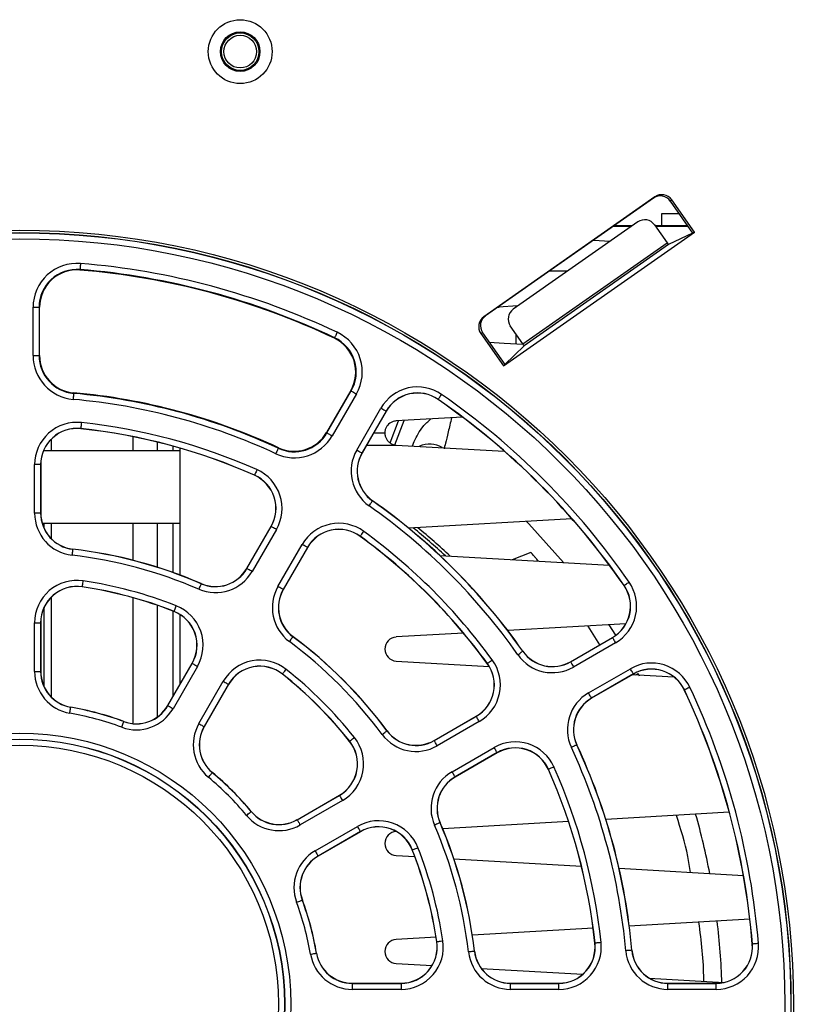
# Paper-space layout 'Sheet1' of a CAD drawing. Header units: millimetres. Extents: x -7 to 413, y -20 to 277.
# Tile 10 of 105: x 79 to 92, y 43 to 60. Entities that reach past the tile are written whole.
import ezdxf

# ---------------------------------------------------------------- set-up
doc = ezdxf.new("R2010")
doc.units = ezdxf.units.MM

psp = doc.layouts.new('Sheet1')

# ---------------------------------------------------------------- linework, layer by layer
at = {"color": 7, "linetype": 'Continuous', "lineweight": 25}
for p, q in [((89.739, 56.8), (86.9, 54.812)), ((89.717, 56.778), (86.929, 54.826)), ((89.717, 56.778), (89.739, 56.8)), ((90.018, 56.751), (89.995, 56.729)), ((89.995, 56.729), (90.366, 56.199)), ((90.395, 56.213), (90.018, 56.751)), ((89.856, 56.524), (90.139, 56.524)), ((89.856, 56.317), (89.856, 56.524)), ((89.455, 56.384), (87.389, 54.936)), ((87.228, 53.995), (90.395, 56.213)), ((89.05, 56.311), (89.352, 56.311)), ((89.361, 56.317), (89.059, 56.317)), ((89.734, 56.335), (89.941, 56.039)), ((89.856, 56.317), (89.746, 56.317)), ((89.751, 56.311), (90.288, 56.311)), ((90.284, 56.317), (89.856, 56.317)), ((90.366, 56.199), (89.966, 56.008)), ((90.395, 56.213), (90.366, 56.199)), ((87.546, 54.363), (89.941, 56.039)), ((88.72, 56.08), (88.999, 56.064)), ((89.966, 56.008), (87.567, 54.329)), ((89.964, 56.009), (89.967, 56.009)), ((80.198, 55.595), (80.198, 55.586)), ((79.419, 54.166), (79.419, 54.969)), ((79.419, 54.969), (79.519, 54.969)), ((79.519, 54.969), (79.519, 54.166)), ((79.519, 54.969), (79.528, 54.969)), ((79.528, 54.166), (79.528, 54.969)), ((87.132, 54.968), (87.157, 54.968)), ((87.466, 54.991), (87.137, 54.972)), ((87.157, 54.973), (87.157, 54.968)), ((87.437, 54.97), (87.437, 54.989)), ((86.9, 54.812), (86.929, 54.826)), ((86.879, 54.547), (86.851, 54.534)), ((86.879, 54.547), (87.25, 54.018)), ((87.546, 54.363), (87.339, 54.658)), ((84.423, 54.463), (84.419, 54.455)), ((86.851, 54.534), (87.228, 53.995)), ((87.437, 54.362), (87.437, 54.518)), ((87.25, 54.018), (87.567, 54.329)), ((79.419, 54.166), (79.519, 54.166)), ((79.519, 54.166), (79.528, 54.166)), ((87.228, 53.995), (87.25, 54.018)), ((84.691, 53.586), (84.289, 52.89)), ((84.297, 52.886), (84.698, 53.581)), ((84.698, 53.581), (84.691, 53.586)), ((80.092, 53.541), (80.092, 53.55)), ((84.785, 53.531), (84.383, 52.836)), ((86.143, 53.44), (86.142, 53.438)), ((84.79, 52.601), (85.192, 53.296)), ((85.278, 53.246), (84.877, 52.551)), ((85.28, 53.245), (84.879, 52.55)), ((85.278, 53.246), (85.28, 53.245)), ((85.343, 52.719), (85.485, 53.086)), ((85.422, 52.689), (85.578, 53.091)), ((86.545, 53.146), (85.446, 53.083)), ((80.21, 52.957), (80.21, 52.954)), ((81.077, 52.822), (81.077, 52.588)), ((84.297, 52.886), (84.289, 52.89)), ((85.072, 52.884), (85.257, 52.884)), ((81.857, 52.588), (79.593, 52.588)), ((81.477, 52.733), (81.477, 52.588)), ((81.737, 52.666), (81.737, 52.588)), ((81.857, 52.632), (81.857, 50.527)), ((83.488, 52.631), (83.492, 52.639)), ((85.446, 52.684), (87.24, 52.581)), ((85.715, 52.669), (85.742, 52.74)), ((84.877, 52.551), (84.879, 52.55)), ((79.444, 51.553), (79.444, 52.358)), ((79.544, 52.358), (79.444, 52.358)), ((79.544, 52.358), (79.544, 51.553)), ((79.544, 52.358), (79.547, 52.358)), ((79.547, 52.358), (79.547, 51.553)), ((83.093, 52.184), (83.092, 52.182)), ((85.053, 51.757), (85.054, 51.759)), ((79.544, 51.553), (79.444, 51.553)), ((79.544, 51.553), (79.547, 51.553)), ((88.363, 51.459), (85.654, 51.304)), ((79.57, 51.388), (81.857, 51.388)), ((79.597, 51.388), (79.597, 51.313)), ((81.077, 51.388), (81.077, 50.772)), ((81.477, 51.388), (81.477, 50.658)), ((81.737, 51.388), (81.737, 50.571)), ((82.966, 50.637), (83.369, 51.334)), ((82.968, 50.635), (83.371, 51.332)), ((83.457, 51.282), (83.055, 50.585)), ((83.371, 51.332), (83.369, 51.334)), ((84.849, 51.171), (84.848, 51.169)), ((80.077, 50.954), (80.077, 50.957)), ((83.484, 50.338), (83.886, 51.035)), ((83.973, 50.985), (83.57, 50.288)), ((83.975, 50.984), (83.572, 50.287)), ((83.973, 50.985), (83.975, 50.984)), ((86.171, 50.851), (88.985, 50.69)), ((87.679, 50.903), (87.37, 50.782)), ((82.968, 50.635), (82.966, 50.637)), ((80.236, 50.333), (80.236, 50.33)), ((82.208, 50.383), (82.209, 50.386)), ((89.229, 50.354), (89.227, 50.353)), ((81.077, 50.151), (81.077, 48.076)), ((83.57, 50.288), (83.572, 50.287)), ((79.597, 49.977), (79.597, 48.687)), ((81.477, 50.026), (81.477, 48.17)), ((81.737, 49.931), (81.737, 48.508)), ((81.759, 49.925), (81.758, 49.923)), ((81.857, 49.873), (81.857, 48.715)), ((79.444, 48.927), (79.444, 49.737)), ((79.444, 49.737), (79.544, 49.737)), ((79.544, 49.737), (79.544, 48.927)), ((79.544, 49.737), (79.547, 49.737)), ((79.547, 49.737), (79.547, 48.927)), ((89.258, 49.718), (87.298, 49.606)), ((88.823, 49.37), (88.63, 49.682)), ((89.092, 49.53), (88.981, 49.703)), ((83.732, 49.503), (83.734, 49.505)), ((86.563, 49.564), (85.446, 49.5)), ((88.339, 49.09), (89.034, 49.492)), ((88.34, 49.088), (89.035, 49.489)), ((89.035, 49.489), (89.034, 49.492)), ((89.085, 49.403), (88.39, 49.001)), ((87.545, 49.264), (87.547, 49.265)), ((81.653, 48.362), (82.058, 49.064)), ((81.655, 48.361), (82.06, 49.063)), ((82.147, 49.013), (81.742, 48.311)), ((82.06, 49.063), (82.058, 49.064)), ((85.446, 49.101), (86.988, 49.012)), ((86.96, 49.06), (86.958, 49.059)), ((88.34, 49.088), (88.339, 49.09)), ((79.444, 48.927), (79.544, 48.927)), ((79.544, 48.927), (79.547, 48.927)), ((83.559, 48.885), (83.558, 48.883)), ((88.637, 48.573), (89.333, 48.974)), ((89.383, 48.888), (88.687, 48.486)), ((89.384, 48.885), (88.689, 48.484)), ((89.368, 48.876), (90.056, 48.837)), ((89.383, 48.888), (89.384, 48.885)), ((89.422, 48.873), (89.462, 48.896)), ((89.486, 48.852), (89.462, 48.896)), ((82.171, 48.064), (82.576, 48.765)), ((82.662, 48.715), (82.257, 48.014)), ((82.665, 48.714), (82.259, 48.012)), ((82.662, 48.715), (82.665, 48.714)), ((90.229, 48.623), (90.226, 48.622)), ((81.655, 48.361), (81.653, 48.362)), ((88.687, 48.486), (88.689, 48.484)), ((80.045, 48.333), (80.045, 48.335)), ((86.075, 47.783), (86.773, 48.186)), ((86.077, 47.781), (86.774, 48.184)), ((86.774, 48.184), (86.773, 48.186)), ((80.925, 48.097), (80.926, 48.099)), ((82.257, 48.014), (82.259, 48.012)), ((86.824, 48.097), (86.127, 47.695)), ((85.292, 47.943), (85.294, 47.945)), ((84.674, 47.771), (84.672, 47.769)), ((86.077, 47.781), (86.075, 47.783)), ((88.442, 47.71), (88.445, 47.711)), ((86.374, 47.266), (87.071, 47.668)), ((87.121, 47.582), (86.424, 47.179)), ((87.123, 47.58), (86.425, 47.177)), ((87.121, 47.582), (87.123, 47.58)), ((82.394, 47.249), (82.395, 47.251)), ((87.973, 47.305), (87.971, 47.304)), ((86.424, 47.179), (86.425, 47.177)), ((83.801, 46.47), (84.503, 46.876)), ((83.803, 46.468), (84.504, 46.873)), ((84.504, 46.873), (84.503, 46.876)), ((84.554, 46.787), (83.853, 46.382)), ((83.038, 46.605), (83.04, 46.606)), ((90.974, 46.592), (88.925, 46.474)), ((83.803, 46.468), (83.801, 46.47)), ((86.172, 46.419), (86.175, 46.42)), ((88.306, 46.439), (86.217, 46.319)), ((84.1, 45.953), (84.802, 46.358)), ((84.852, 46.272), (84.15, 45.866)), ((84.853, 46.269), (84.151, 45.864)), ((84.852, 46.272), (84.853, 46.269)), ((85.714, 45.97), (85.711, 45.969)), ((84.15, 45.866), (84.151, 45.864)), ((85.446, 45.876), (85.754, 45.858)), ((86.404, 45.821), (88.519, 45.7)), ((89.144, 45.664), (91.208, 45.546)), ((83.886, 45.136), (83.888, 45.137)), ((91.315, 44.819), (89.314, 44.705)), ((88.713, 44.671), (86.71, 44.556)), ((86.108, 44.521), (85.446, 44.483)), ((86.122, 44.447), (86.119, 44.447)), ((88.746, 44.422), (88.743, 44.421)), ((84.122, 44.256), (84.124, 44.256)), ((86.743, 44.288), (86.746, 44.288)), ((89.355, 44.305), (89.357, 44.305)), ((91.358, 44.407), (91.356, 44.407)), ((85.446, 44.084), (86.041, 44.05)), ((86.858, 44.003), (88.542, 43.907)), ((89.646, 43.844), (90.889, 43.772)), ((84.716, 43.755), (84.716, 43.758)), ((84.716, 43.758), (85.526, 43.758)), ((84.716, 43.755), (85.526, 43.755)), ((84.716, 43.755), (84.716, 43.655)), ((85.526, 43.655), (84.716, 43.655)), ((85.526, 43.755), (85.526, 43.758)), ((85.526, 43.755), (85.526, 43.655)), ((87.342, 43.758), (88.147, 43.758)), ((87.342, 43.755), (87.342, 43.758)), ((87.342, 43.655), (87.342, 43.755)), ((87.342, 43.755), (88.147, 43.755)), ((88.147, 43.655), (87.342, 43.655)), ((88.147, 43.755), (88.147, 43.758)), ((88.147, 43.655), (88.147, 43.755)), ((89.955, 43.758), (90.758, 43.758)), ((89.955, 43.755), (89.955, 43.758)), ((89.955, 43.655), (89.955, 43.755)), ((89.955, 43.755), (90.758, 43.755)), ((90.758, 43.655), (89.955, 43.655)), ((90.758, 43.755), (90.758, 43.758)), ((90.758, 43.655), (90.758, 43.755))]:
    psp.add_line(p, q, dxfattribs=at)
at = {"color": 8, "linetype": 'Continuous', "lineweight": 25}
for p, q in [((87.993, 55.571), (88.295, 55.571)), ((79.717, 52.776), (79.717, 52.588)), ((84.957, 52.684), (85.446, 52.684)), ((79.717, 51.388), (79.717, 51.134)), ((79.717, 50.156), (79.717, 48.508))]:
    psp.add_line(p, q, dxfattribs=at)
at = {"color": 7, "linetype": 'Continuous', "lineweight": 25, "flags": 128}
for points in [[(80.206, 55.694), (80.205, 55.675), (80.203, 55.656), (80.202, 55.639), (80.201, 55.624), (80.2, 55.612), (80.199, 55.603), (80.198, 55.597), (80.198, 55.595)], [(84.466, 54.553), (84.457, 54.535), (84.449, 54.519), (84.442, 54.503), (84.436, 54.49), (84.43, 54.478), (84.426, 54.47), (84.424, 54.465), (84.423, 54.463)], [(86.991, 54.387), (87.237, 54.373), (87.551, 54.355)], [(84.698, 53.581), (84.7, 53.58), (84.705, 53.577), (84.713, 53.573), (84.724, 53.566), (84.737, 53.559), (84.752, 53.55), (84.768, 53.541), (84.785, 53.531)], [(80.092, 53.541), (80.091, 53.539), (80.091, 53.533), (80.09, 53.524), (80.089, 53.511), (80.088, 53.496), (80.086, 53.479), (80.085, 53.461), (80.083, 53.441)], [(86.143, 53.44), (86.144, 53.442), (86.148, 53.447), (86.153, 53.455), (86.16, 53.465), (86.169, 53.477), (86.178, 53.492), (86.189, 53.507), (86.2, 53.523)], [(85.192, 53.296), (85.208, 53.287), (85.225, 53.277), (85.239, 53.269), (85.252, 53.261), (85.263, 53.255), (85.271, 53.25), (85.276, 53.247), (85.278, 53.246)], [(80.221, 53.056), (80.219, 53.037), (80.217, 53.019), (80.215, 53.002), (80.214, 52.987), (80.212, 52.974), (80.211, 52.965), (80.211, 52.959), (80.21, 52.957)], [(84.297, 52.886), (84.299, 52.885), (84.304, 52.882), (84.312, 52.877), (84.323, 52.871), (84.336, 52.863), (84.351, 52.855), (84.367, 52.846), (84.383, 52.836)], [(83.488, 52.631), (83.487, 52.629), (83.485, 52.623), (83.481, 52.615), (83.476, 52.604), (83.469, 52.59), (83.462, 52.574), (83.454, 52.558), (83.446, 52.54)], [(84.79, 52.601), (84.807, 52.591), (84.823, 52.582), (84.838, 52.573), (84.851, 52.566), (84.862, 52.56), (84.87, 52.555), (84.875, 52.552), (84.877, 52.551)], [(83.134, 52.276), (83.126, 52.258), (83.119, 52.241), (83.112, 52.225), (83.106, 52.212), (83.101, 52.2), (83.097, 52.192), (83.094, 52.186), (83.093, 52.184)], [(84.995, 51.675), (85.006, 51.69), (85.017, 51.706), (85.027, 51.72), (85.036, 51.732), (85.043, 51.742), (85.048, 51.75), (85.051, 51.755), (85.053, 51.757)], [(83.457, 51.282), (83.441, 51.292), (83.425, 51.301), (83.41, 51.31), (83.397, 51.317), (83.386, 51.324), (83.378, 51.328), (83.373, 51.331), (83.371, 51.332)], [(88.221, 50.734), (87.646, 51.379), (87.61, 51.416)], [(84.849, 51.171), (84.85, 51.172), (84.854, 51.177), (84.859, 51.185), (84.867, 51.195), (84.876, 51.207), (84.886, 51.221), (84.897, 51.236), (84.908, 51.252)], [(80.077, 50.954), (80.077, 50.952), (80.076, 50.946), (80.075, 50.937), (80.074, 50.925), (80.072, 50.91), (80.07, 50.893), (80.068, 50.874), (80.065, 50.855)], [(83.973, 50.985), (83.971, 50.986), (83.966, 50.989), (83.958, 50.994), (83.947, 51), (83.934, 51.007), (83.919, 51.016), (83.903, 51.025), (83.886, 51.035)], [(83.055, 50.585), (83.038, 50.595), (83.022, 50.604), (83.007, 50.613), (82.994, 50.62), (82.983, 50.627), (82.975, 50.631), (82.97, 50.634), (82.968, 50.635)], [(80.236, 50.333), (80.237, 50.335), (80.237, 50.341), (80.239, 50.35), (80.241, 50.362), (80.243, 50.377), (80.246, 50.394), (80.248, 50.413), (80.251, 50.432)], [(82.208, 50.383), (82.207, 50.381), (82.205, 50.376), (82.201, 50.367), (82.196, 50.356), (82.19, 50.342), (82.183, 50.326), (82.176, 50.309), (82.168, 50.292)], [(83.57, 50.288), (83.568, 50.289), (83.563, 50.292), (83.555, 50.297), (83.544, 50.303), (83.531, 50.31), (83.516, 50.319), (83.5, 50.328), (83.484, 50.338)], [(89.229, 50.354), (89.231, 50.355), (89.236, 50.359), (89.244, 50.364), (89.254, 50.371), (89.266, 50.38), (89.28, 50.39), (89.296, 50.4), (89.312, 50.411)], [(81.759, 49.925), (81.76, 49.927), (81.762, 49.932), (81.766, 49.941), (81.77, 49.953), (81.776, 49.967), (81.782, 49.983), (81.789, 50), (81.796, 50.018)], [(83.673, 49.423), (83.684, 49.438), (83.695, 49.453), (83.705, 49.467), (83.714, 49.479), (83.722, 49.489), (83.727, 49.497), (83.731, 49.501), (83.732, 49.503)], [(89.035, 49.489), (89.036, 49.488), (89.039, 49.482), (89.044, 49.474), (89.05, 49.464), (89.058, 49.45), (89.066, 49.436), (89.076, 49.42), (89.085, 49.403)], [(87.464, 49.206), (87.479, 49.217), (87.495, 49.228), (87.509, 49.238), (87.521, 49.247), (87.531, 49.254), (87.539, 49.259), (87.544, 49.263), (87.545, 49.264)], [(82.06, 49.063), (82.062, 49.062), (82.067, 49.059), (82.076, 49.054), (82.086, 49.048), (82.099, 49.04), (82.114, 49.032), (82.13, 49.023), (82.147, 49.013)], [(86.96, 49.06), (86.961, 49.061), (86.966, 49.065), (86.974, 49.07), (86.984, 49.078), (86.996, 49.087), (87.01, 49.097), (87.025, 49.108), (87.04, 49.119)], [(88.34, 49.088), (88.341, 49.086), (88.344, 49.081), (88.349, 49.073), (88.355, 49.062), (88.362, 49.049), (88.371, 49.034), (88.38, 49.018), (88.39, 49.001)], [(83.559, 48.885), (83.561, 48.887), (83.565, 48.892), (83.57, 48.899), (83.578, 48.909), (83.588, 48.921), (83.598, 48.934), (83.61, 48.948), (83.622, 48.964)], [(89.383, 48.888), (89.382, 48.889), (89.379, 48.895), (89.374, 48.903), (89.368, 48.913), (89.36, 48.926), (89.352, 48.941), (89.342, 48.957), (89.333, 48.974)], [(82.576, 48.765), (82.592, 48.756), (82.609, 48.746), (82.623, 48.738), (82.636, 48.73), (82.647, 48.724), (82.655, 48.719), (82.66, 48.716), (82.662, 48.715)], [(90.319, 48.666), (90.302, 48.658), (90.285, 48.65), (90.269, 48.642), (90.256, 48.636), (90.244, 48.631), (90.236, 48.627), (90.231, 48.624), (90.229, 48.623)], [(88.687, 48.486), (88.686, 48.488), (88.683, 48.493), (88.679, 48.501), (88.672, 48.512), (88.665, 48.525), (88.656, 48.54), (88.647, 48.556), (88.637, 48.573)], [(81.655, 48.361), (81.657, 48.36), (81.662, 48.357), (81.67, 48.352), (81.681, 48.346), (81.694, 48.339), (81.709, 48.33), (81.725, 48.321), (81.742, 48.311)], [(80.028, 48.235), (80.031, 48.254), (80.034, 48.272), (80.037, 48.289), (80.04, 48.304), (80.042, 48.316), (80.043, 48.325), (80.044, 48.331), (80.045, 48.333)], [(86.824, 48.097), (86.814, 48.114), (86.805, 48.13), (86.796, 48.145), (86.789, 48.158), (86.783, 48.169), (86.778, 48.177), (86.775, 48.182), (86.774, 48.184)], [(80.891, 48.003), (80.897, 48.021), (80.904, 48.039), (80.91, 48.055), (80.915, 48.069), (80.919, 48.081), (80.922, 48.09), (80.924, 48.095), (80.925, 48.097)], [(82.171, 48.064), (82.187, 48.054), (82.203, 48.045), (82.218, 48.036), (82.231, 48.029), (82.242, 48.022), (82.25, 48.018), (82.255, 48.015), (82.257, 48.014)], [(85.212, 47.884), (85.227, 47.895), (85.242, 47.906), (85.256, 47.917), (85.268, 47.926), (85.278, 47.933), (85.286, 47.939), (85.29, 47.942), (85.292, 47.943)], [(84.674, 47.771), (84.676, 47.772), (84.681, 47.776), (84.688, 47.781), (84.698, 47.789), (84.709, 47.799), (84.723, 47.809), (84.737, 47.821), (84.752, 47.833)], [(86.127, 47.695), (86.117, 47.711), (86.108, 47.728), (86.099, 47.742), (86.092, 47.755), (86.085, 47.766), (86.081, 47.774), (86.078, 47.779), (86.077, 47.781)], [(88.442, 47.71), (88.44, 47.709), (88.435, 47.707), (88.427, 47.703), (88.415, 47.698), (88.402, 47.691), (88.386, 47.684), (88.369, 47.676), (88.352, 47.668)], [(87.121, 47.582), (87.12, 47.584), (87.117, 47.589), (87.113, 47.597), (87.106, 47.608), (87.099, 47.621), (87.09, 47.636), (87.081, 47.652), (87.071, 47.668)], [(82.33, 47.172), (82.342, 47.187), (82.354, 47.202), (82.365, 47.215), (82.374, 47.226), (82.382, 47.236), (82.388, 47.243), (82.392, 47.248), (82.394, 47.249)], [(86.424, 47.179), (86.423, 47.181), (86.42, 47.186), (86.415, 47.194), (86.409, 47.205), (86.402, 47.218), (86.393, 47.233), (86.384, 47.249), (86.374, 47.266)], [(88.065, 47.345), (88.047, 47.337), (88.03, 47.33), (88.014, 47.323), (88.001, 47.317), (87.989, 47.312), (87.981, 47.308), (87.975, 47.305), (87.973, 47.305)], [(84.504, 46.873), (84.505, 46.872), (84.508, 46.866), (84.513, 46.858), (84.519, 46.848), (84.527, 46.835), (84.535, 46.82), (84.545, 46.804), (84.554, 46.787)], [(82.961, 46.541), (82.976, 46.553), (82.99, 46.565), (83.004, 46.576), (83.015, 46.586), (83.025, 46.594), (83.032, 46.6), (83.037, 46.603), (83.038, 46.605)], [(83.803, 46.468), (83.804, 46.466), (83.807, 46.461), (83.811, 46.453), (83.817, 46.442), (83.825, 46.429), (83.834, 46.415), (83.843, 46.398), (83.853, 46.382)], [(86.172, 46.419), (86.17, 46.418), (86.165, 46.416), (86.156, 46.412), (86.145, 46.407), (86.131, 46.401), (86.115, 46.394), (86.098, 46.387), (86.081, 46.379)], [(84.802, 46.358), (84.811, 46.341), (84.821, 46.325), (84.829, 46.31), (84.837, 46.297), (84.843, 46.287), (84.848, 46.279), (84.851, 46.273), (84.852, 46.272)], [(84.1, 45.953), (84.11, 45.936), (84.119, 45.92), (84.128, 45.905), (84.135, 45.892), (84.141, 45.882), (84.146, 45.873), (84.149, 45.868), (84.15, 45.866)], [(85.714, 45.97), (85.716, 45.971), (85.721, 45.973), (85.73, 45.977), (85.742, 45.981), (85.756, 45.987), (85.772, 45.993), (85.789, 46), (85.807, 46.007)], [(83.792, 45.102), (83.81, 45.108), (83.828, 45.115), (83.844, 45.121), (83.858, 45.126), (83.87, 45.13), (83.878, 45.133), (83.884, 45.136), (83.886, 45.136)], [(86.122, 44.447), (86.124, 44.448), (86.13, 44.449), (86.139, 44.45), (86.151, 44.452), (86.166, 44.454), (86.183, 44.457), (86.202, 44.459), (86.221, 44.462)], [(88.845, 44.432), (88.826, 44.43), (88.807, 44.428), (88.79, 44.426), (88.775, 44.425), (88.763, 44.423), (88.754, 44.422), (88.748, 44.422), (88.746, 44.422)], [(84.023, 44.239), (84.042, 44.242), (84.061, 44.245), (84.078, 44.248), (84.092, 44.251), (84.105, 44.253), (84.114, 44.254), (84.12, 44.255), (84.122, 44.256)], [(86.743, 44.288), (86.741, 44.288), (86.735, 44.287), (86.726, 44.286), (86.714, 44.285), (86.699, 44.283), (86.682, 44.281), (86.663, 44.279), (86.644, 44.277)], [(89.355, 44.305), (89.353, 44.305), (89.347, 44.304), (89.337, 44.303), (89.325, 44.302), (89.31, 44.301), (89.293, 44.299), (89.274, 44.298), (89.255, 44.296)], [(91.458, 44.415), (91.439, 44.414), (91.42, 44.412), (91.403, 44.411), (91.388, 44.41), (91.376, 44.409), (91.366, 44.408), (91.361, 44.407), (91.358, 44.407)]]:
    psp.add_lwpolyline(points, dxfattribs=at)
at = {"color": 7, "linetype": 'Continuous', "lineweight": 25}
for centre, radius in [((82.857, 59.208), 0.53), ((82.857, 59.208), 0.328), ((82.857, 59.208), 0.311), ((82.857, 59.208), 0.271), ((79.197, 43.408), 12.84), ((79.197, 43.408), 12.8), ((79.197, 43.408), 12.796), ((79.197, 43.408), 12.696), ((79.197, 43.408), 4.499), ((79.197, 43.408), 4.399), ((79.197, 43.408), 4.396), ((79.197, 43.408), 4.296)]:
    psp.add_circle(centre, radius, dxfattribs=at)
for centre, radius, start, end in [((80.147, 54.969), 0.728, 85.3024, 180), ((79.197, 43.408), 12.328, 64.6976, 85.3024), ((80.147, 54.969), 0.628, 85.3024, 180), ((80.147, 54.969), 0.619, 85.3024, 180), ((79.197, 43.408), 12.228, 64.6976, 85.3024), ((79.197, 43.408), 12.219, 64.6976, 85.3024), ((84.155, 53.895), 0.728, 330, 64.6976), ((84.155, 53.895), 0.619, 330, 64.6976), ((84.155, 53.895), 0.628, 330, 64.6976), ((80.147, 54.166), 0.728, 180, 264.9536), ((80.147, 54.166), 0.628, 180, 264.9536), ((80.147, 54.166), 0.619, 180, 264.9536), ((85.8, 52.945), 0.702, 55.3024, 150), ((79.197, 43.408), 10.072, 65.0464, 84.9536), ((79.197, 43.408), 10.181, 65.0464, 84.9536), ((79.197, 43.408), 10.172, 65.0464, 84.9536), ((85.8, 52.945), 0.602, 55.3024, 150), ((85.8, 52.945), 0.6, 55.3024, 150), ((79.197, 43.408), 12.2, 34.6976, 55.3024), ((79.197, 43.408), 12.202, 34.6976, 55.3024), ((79.197, 43.408), 12.302, 34.6976, 55.3024), ((80.147, 52.358), 0.702, 83.9408, 180), ((80.147, 52.358), 0.602, 83.9408, 180), ((80.147, 52.358), 0.6, 83.9408, 180), ((79.197, 43.408), 9.602, 66.0592, 83.9408), ((79.197, 43.408), 9.6, 66.0592, 83.9408), ((79.197, 43.408), 9.702, 66.0592, 83.9408), ((83.753, 53.2), 0.728, 245.0464, 330), ((83.753, 53.2), 0.628, 245.0464, 330), ((83.753, 53.2), 0.619, 245.0464, 330), ((85.399, 52.25), 0.702, 150, 234.9536), ((86.001, 52.3), 0.4, 58.3794, 115.0676), ((85.399, 52.25), 0.602, 150, 234.9536), ((85.399, 52.25), 0.6, 150, 234.9536), ((82.849, 51.634), 0.702, 330, 66.0592), ((82.849, 51.634), 0.6, 330, 66.0592), ((82.849, 51.634), 0.602, 330, 66.0592), ((79.197, 43.408), 10.098, 35.0464, 54.9536), ((79.197, 43.408), 10.198, 35.0464, 54.9536), ((79.197, 43.408), 10.2, 35.0464, 54.9536), ((80.147, 51.553), 0.702, 180, 263.3471), ((80.147, 51.553), 0.602, 180, 263.3471), ((80.147, 51.553), 0.6, 180, 263.3471), ((84.494, 50.684), 0.702, 53.9408, 150), ((84.494, 50.684), 0.602, 53.9408, 150), ((84.494, 50.684), 0.6, 53.9408, 150), ((79.356, 43.408), 10.15, 47.1218, 51.1102), ((79.356, 43.408), 10.2, 46.7814, 50.7991), ((79.197, 43.408), 9.6, 36.0592, 53.9408), ((79.197, 43.408), 9.602, 36.0592, 53.9408), ((79.197, 43.408), 9.702, 36.0592, 53.9408), ((79.197, 43.408), 7.6, 66.6529, 83.3471), ((79.197, 43.408), 7.598, 66.6529, 83.3471), ((79.197, 43.408), 7.498, 66.6529, 83.3471), ((82.447, 50.937), 0.602, 246.6529, 330), ((82.447, 50.937), 0.6, 246.6529, 330), ((82.447, 50.937), 0.702, 246.6529, 330), ((80.147, 49.737), 0.702, 81.4636, 180), ((80.147, 49.737), 0.602, 81.4636, 180), ((80.147, 49.737), 0.6, 81.4636, 180), ((79.197, 43.408), 7.002, 68.5364, 81.4636), ((79.197, 43.408), 7, 68.5364, 81.4636), ((79.197, 43.408), 7.102, 68.5364, 81.4636), ((84.092, 49.987), 0.702, 150, 233.3471), ((88.734, 50.011), 0.6, 300, 34.6976), ((88.734, 50.011), 0.602, 300, 34.6976), ((88.734, 50.011), 0.702, 300, 34.6976), ((84.092, 49.987), 0.602, 150, 233.3471), ((84.092, 49.987), 0.6, 150, 233.3471), ((81.539, 49.364), 0.702, 330, 68.5364), ((81.539, 49.364), 0.6, 330, 68.5364), ((81.539, 49.364), 0.602, 330, 68.5364), ((79.197, 43.408), 7.598, 36.6529, 53.3471), ((79.197, 43.408), 7.6, 36.6529, 53.3471), ((85.457, 49.3), 0.2, 93.2765, 266.7235), ((79.197, 43.408), 7.498, 36.6529, 53.3471), ((88.039, 49.61), 0.702, 215.0464, 300), ((88.039, 49.61), 0.602, 215.0464, 300), ((88.039, 49.61), 0.6, 215.0464, 300), ((83.184, 48.414), 0.702, 51.4636, 150), ((83.184, 48.414), 0.602, 51.4636, 150), ((83.184, 48.414), 0.6, 51.4636, 150), ((86.473, 48.706), 0.6, 300, 36.0592), ((86.473, 48.706), 0.602, 300, 36.0592), ((86.473, 48.706), 0.702, 300, 36.0592), ((89.684, 48.366), 0.702, 25.3024, 120), ((80.147, 48.927), 0.702, 180, 260.2329), ((80.147, 48.927), 0.602, 180, 260.2329), ((80.147, 48.927), 0.6, 180, 260.2329), ((79.197, 43.408), 7, 38.5364, 51.4636), ((79.197, 43.408), 7.002, 38.5364, 51.4636), ((79.197, 43.408), 7.102, 38.5364, 51.4636), ((89.684, 48.366), 0.602, 25.3024, 120), ((89.684, 48.366), 0.6, 25.3024, 120), ((79.197, 43.408), 12.302, 4.6976, 25.3024), ((88.989, 47.964), 0.702, 120, 204.9536), ((79.197, 43.408), 12.2, 4.6976, 25.3024), ((79.197, 43.408), 12.202, 4.6976, 25.3024), ((81.134, 48.662), 0.602, 249.7671, 330), ((81.134, 48.662), 0.6, 249.7671, 330), ((88.989, 47.964), 0.602, 120, 204.9536), ((88.989, 47.964), 0.6, 120, 204.9536), ((79.197, 43.408), 4.898, 69.7671, 80.2329), ((79.197, 43.408), 5, 69.7671, 80.2329), ((79.197, 43.408), 4.998, 69.7671, 80.2329), ((81.134, 48.662), 0.702, 249.7671, 330), ((82.779, 47.712), 0.702, 150, 230.2329), ((82.779, 47.712), 0.602, 150, 230.2329), ((82.779, 47.712), 0.6, 150, 230.2329), ((85.775, 48.303), 0.702, 216.6529, 300), ((85.775, 48.303), 0.602, 216.6529, 300), ((85.775, 48.303), 0.6, 216.6529, 300), ((84.203, 47.395), 0.6, 300, 38.5364), ((84.203, 47.395), 0.602, 300, 38.5364), ((84.203, 47.395), 0.702, 300, 38.5364), ((87.423, 47.06), 0.702, 23.9408, 120), ((79.197, 43.408), 10.198, 5.0464, 24.9536), ((79.197, 43.408), 10.2, 5.0464, 24.9536), ((87.423, 47.06), 0.602, 23.9408, 120), ((87.423, 47.06), 0.6, 23.9408, 120), ((79.197, 43.408), 10.098, 5.0464, 24.9536), ((79.197, 43.408), 4.998, 39.7671, 50.2329), ((79.197, 43.408), 5, 39.7671, 50.2329), ((86.725, 46.658), 0.702, 120, 203.3471), ((79.197, 43.408), 9.6, 6.0592, 23.9408), ((79.197, 43.408), 9.602, 6.0592, 23.9408), ((79.197, 43.408), 9.702, 6.0592, 23.9408), ((79.197, 43.408), 4.898, 39.7671, 50.2329), ((86.725, 46.658), 0.602, 120, 203.3471), ((86.725, 46.658), 0.6, 120, 203.3471), ((83.501, 46.99), 0.702, 219.7671, 300), ((83.501, 46.99), 0.602, 219.7671, 300), ((83.501, 46.99), 0.6, 219.7671, 300), ((79.356, 43.408), 11.5, 10.876, 15.9062), ((85.153, 45.75), 0.702, 21.4636, 120), ((79.197, 43.408), 7.498, 6.6529, 23.3471), ((79.197, 43.408), 7.598, 6.6529, 23.3471), ((79.197, 43.408), 7.6, 6.6529, 23.3471), ((85.153, 45.75), 0.602, 21.4636, 120), ((85.153, 45.75), 0.6, 21.4636, 120), ((85.457, 46.075), 0.2, 93.2765, 266.7235), ((84.451, 45.345), 0.702, 120, 200.2329), ((79.197, 43.408), 7, 8.5364, 21.4636), ((79.197, 43.408), 7.002, 8.5364, 21.4636), ((79.197, 43.408), 7.102, 8.5364, 21.4636), ((84.451, 45.345), 0.602, 120, 200.2329), ((84.451, 45.345), 0.6, 120, 200.2329), ((79.197, 43.408), 4.898, 9.7671, 20.2329), ((79.197, 43.408), 4.998, 9.7671, 20.2329), ((79.197, 43.408), 5, 9.7671, 20.2329), ((79.356, 43.408), 11.5, 1.7441, 6.8947), ((85.457, 44.284), 0.2, 93.2765, 266.7235), ((85.526, 44.358), 0.702, 270, 8.5364), ((85.526, 44.358), 0.602, 270, 8.5364), ((85.526, 44.358), 0.6, 270, 8.5364), ((88.147, 44.358), 0.702, 270, 6.0592), ((88.147, 44.358), 0.602, 270, 6.0592), ((88.147, 44.358), 0.6, 270, 6.0592), ((84.716, 44.358), 0.602, 189.7671, 270), ((84.716, 44.358), 0.6, 189.7671, 270), ((87.342, 44.358), 0.702, 186.6529, 270), ((87.342, 44.358), 0.602, 186.6529, 270), ((87.342, 44.358), 0.6, 186.6529, 270), ((89.955, 44.358), 0.702, 185.0464, 270), ((89.955, 44.358), 0.602, 185.0464, 270), ((89.955, 44.358), 0.6, 185.0464, 270), ((90.758, 44.358), 0.702, 270, 4.6976), ((90.758, 44.358), 0.602, 270, 4.6976), ((90.758, 44.358), 0.6, 270, 4.6976), ((84.716, 44.358), 0.702, 189.7671, 270)]:
    psp.add_arc(centre, radius, start, end, dxfattribs=at)
for centre, major_axis, ratio, start_param, end_param in [((89.831, 56.614), (-0.143, -0.14), 0.998592, 2.976816, 4.547156), ((89.854, 56.636), (-0.143, -0.14), 0.998592, 2.976816, 4.547156), ((89.57, 56.22), (0.143, 0.14), 0.998592, 6.118187, 7.688526), ((89.943, 56.041), (-0.0229, 0.0328), 0.052408, 1.570796, 3.132866), ((87.504, 54.773), (0.181, 0.086), 0.998592, 1.736252, 3.306591), ((87.015, 54.648), (0.181, 0.086), 0.998592, 1.736029, 3.306369), ((87.044, 54.662), (0.181, 0.086), 0.998592, 1.736029, 3.306369), ((87.544, 54.361), (-0.0229, 0.0328), 0.052408, 3.150319, 4.712389)]:
    psp.add_ellipse(centre, major_axis=major_axis, ratio=ratio, start_param=start_param, end_param=end_param, dxfattribs=at)
for points, knots in [([(85.446, 53.083), (85.435, 53.082), (85.411, 53.08), (85.373, 53.067), (85.315, 53.033), (85.271, 52.968), (85.253, 52.907), (85.257, 52.885), (85.257, 52.884), (85.257, 52.884)], [0, 0, 0, 0, 0.0286, 0.066898, 0.135759, 0.330957, 0.635695, 0.941296, 1, 1, 1, 1]), ([(85.742, 52.74), (85.786, 52.828), (85.857, 52.971), (85.976, 53.076), (86.022, 53.116)], [0, 0, 0, 0, 0.616195, 1, 1, 1, 1]), ([(85.257, 52.884), (85.257, 52.882), (85.257, 52.877), (85.259, 52.844), (85.274, 52.798), (85.303, 52.753), (85.344, 52.716), (85.392, 52.691), (85.428, 52.686), (85.446, 52.684)], [0, 0, 0, 0, 0.160995, 0.322161, 0.476717, 0.610298, 0.73633, 0.874949, 1, 1, 1, 1]), ([(87.806, 50.759), (87.798, 50.769), (87.779, 50.79), (87.748, 50.825), (87.718, 50.859), (87.694, 50.886), (87.681, 50.901), (87.676, 50.906), (87.678, 50.904), (87.678, 50.904)], [0, 0, 0, 0, 0.15439, 0.333166, 0.512596, 0.68483, 0.845093, 0.995055, 1, 1, 1, 1]), ([(90.331, 45.596), (90.317, 45.684), (90.265, 46.004), (90.168, 46.316), (90.098, 46.541)], [0, 0, 0, 0, 0.274879, 1, 1, 1, 1]), ([(90.549, 43.792), (90.549, 43.802), (90.552, 44.129), (90.51, 44.455), (90.47, 44.771)], [0, 0, 0, 0, 0.031125, 1, 1, 1, 1])]:
    psp.add_open_spline(points, degree=3, knots=knots, dxfattribs=at)
at = {"color": 8, "linetype": 'Continuous', "lineweight": 25}
psp.add_open_spline([(86.366, 53.136), (86.346, 53.055), (86.304, 52.886), (86.261, 52.707), (86.242, 52.628), (86.241, 52.622), (86.24, 52.62)], degree=3, knots=[0, 0, 0, 0, 0.285798, 0.596043, 0.883375, 1, 1, 1, 1], dxfattribs=at)

doc.saveas('drawing.dxf')
